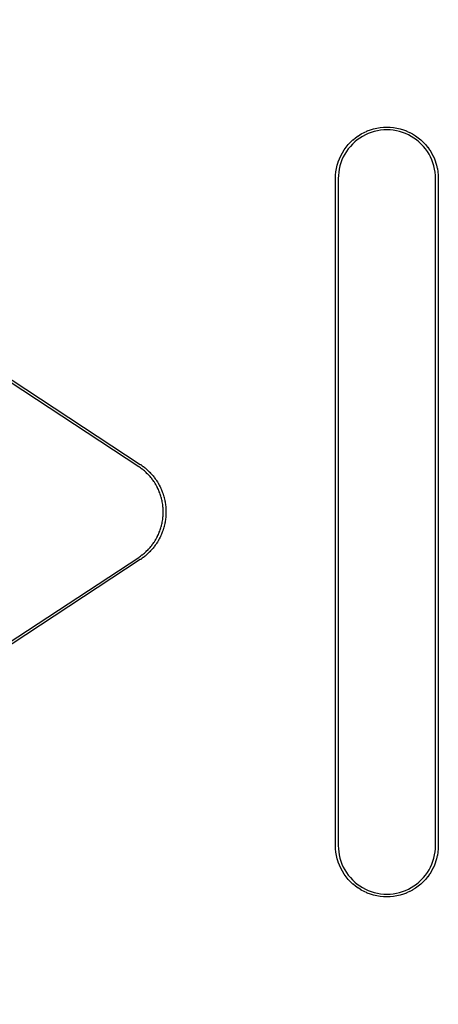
# Model space of a CAD drawing. Header units: inches. Extents: x 0.4 to 11.3, y -7.9 to -0.4.
# Tile 14 of 18: x 2.138 to 2.286, y -3.659 to -3.31. Entities that reach past the tile are written whole.
import ezdxf

# ---------------------------------------------------------------- set-up
doc = ezdxf.new("R2010")
doc.units = ezdxf.units.IN
doc.header["$MEASUREMENT"] = 0
doc.layers.add('Translucent', color=161, linetype='CONTINUOUS', true_color=0x5994dc)

msp = doc.modelspace()

# ---------------------------------------------------------------- linework, layer by layer
at = {"layer": 'Translucent', "linetype": 'CONTINUOUS'}
for p, q in [((2.17981, -3.4682), (1.93967, -3.31073)), ((1.9402, -3.3099), (2.18036, -3.46738)), ((2.25664, -3.35169), (2.25759, -3.35101)), ((2.25759, -3.35101), (2.2576, -3.351)), ((2.2576, -3.351), (2.25761, -3.35099)), ((2.25761, -3.35099), (2.2586, -3.35038)), ((2.2586, -3.35038), (2.25861, -3.35038)), ((2.25861, -3.35038), (2.25863, -3.35036)), ((2.25863, -3.35036), (2.25965, -3.34982)), ((2.2601, -3.35069), (2.2591, -3.35123)), ((2.25965, -3.34982), (2.25966, -3.34981)), ((2.25966, -3.34981), (2.25968, -3.3498)), ((2.25968, -3.3498), (2.26073, -3.34933)), ((2.26113, -3.35023), (2.2601, -3.35069)), ((2.26073, -3.34933), (2.26075, -3.34932)), ((2.26075, -3.34932), (2.26076, -3.34931)), ((2.26076, -3.34931), (2.26185, -3.3489)), ((2.26218, -3.34983), (2.26113, -3.35023)), ((2.26185, -3.3489), (2.26186, -3.3489)), ((2.26186, -3.3489), (2.26188, -3.34889)), ((2.26188, -3.34889), (2.26299, -3.34856)), ((2.26326, -3.3495), (2.26218, -3.34983)), ((2.26299, -3.34856), (2.263, -3.34856)), ((2.263, -3.34856), (2.26302, -3.34855)), ((2.26302, -3.34855), (2.26415, -3.34829)), ((2.26436, -3.34925), (2.26326, -3.3495)), ((2.26415, -3.34829), (2.26416, -3.34829)), ((2.26416, -3.34829), (2.26418, -3.34828)), ((2.26418, -3.34828), (2.26532, -3.34809)), ((2.26547, -3.34906), (2.26436, -3.34925)), ((2.26532, -3.34809), (2.26534, -3.34809)), ((2.26534, -3.34809), (2.26536, -3.34809)), ((2.26536, -3.34809), (2.26651, -3.34797)), ((2.26659, -3.34895), (2.26547, -3.34906)), ((2.26651, -3.34797), (2.26653, -3.34797)), ((2.26653, -3.34797), (2.26654, -3.34797)), ((2.26654, -3.34797), (2.2677, -3.34793)), ((2.26772, -3.34892), (2.26659, -3.34895)), ((2.2677, -3.34793), (2.26772, -3.34794)), ((2.26772, -3.34794), (2.26773, -3.34793)), ((2.26884, -3.34895), (2.26772, -3.34892)), ((2.26773, -3.34793), (2.26889, -3.34797)), ((2.26996, -3.34906), (2.26884, -3.34895)), ((2.26889, -3.34797), (2.26891, -3.34797)), ((2.26891, -3.34797), (2.26892, -3.34797)), ((2.26892, -3.34797), (2.27008, -3.34809)), ((2.27108, -3.34925), (2.26996, -3.34906)), ((2.27008, -3.34809), (2.27009, -3.34809)), ((2.27009, -3.34809), (2.27011, -3.34809)), ((2.27011, -3.34809), (2.27125, -3.34828)), ((2.27217, -3.3495), (2.27108, -3.34925)), ((2.27125, -3.34828), (2.27127, -3.34829)), ((2.27127, -3.34829), (2.27128, -3.34829)), ((2.27128, -3.34829), (2.27241, -3.34855)), ((2.27325, -3.34983), (2.27217, -3.3495)), ((2.27241, -3.34855), (2.27243, -3.34856)), ((2.27243, -3.34856), (2.27244, -3.34856)), ((2.27244, -3.34856), (2.27355, -3.34889)), ((2.27431, -3.35023), (2.27325, -3.34983)), ((2.27355, -3.34889), (2.27357, -3.3489)), ((2.27357, -3.3489), (2.27358, -3.3489)), ((2.27358, -3.3489), (2.27467, -3.34931)), ((2.27533, -3.35069), (2.27431, -3.35023)), ((2.27467, -3.34931), (2.27468, -3.34932)), ((2.27468, -3.34932), (2.2747, -3.34933)), ((2.2747, -3.34933), (2.27576, -3.3498)), ((2.27633, -3.35123), (2.27533, -3.35069)), ((2.27576, -3.3498), (2.27577, -3.34981)), ((2.27577, -3.34981), (2.27578, -3.34982)), ((2.27578, -3.34982), (2.27681, -3.35036)), ((2.27681, -3.35036), (2.27682, -3.35038)), ((2.27682, -3.35038), (2.27683, -3.35038)), ((2.27683, -3.35038), (2.27782, -3.35099)), ((2.27782, -3.35099), (2.27783, -3.351)), ((2.27783, -3.351), (2.27785, -3.35101)), ((2.27785, -3.35101), (2.27879, -3.35169)), ((2.25328, -3.35504), (2.25402, -3.35415)), ((2.25402, -3.35415), (2.25403, -3.35414)), ((2.25403, -3.35414), (2.25404, -3.35412)), ((2.25404, -3.35412), (2.25483, -3.35328)), ((2.25554, -3.35396), (2.25477, -3.35478)), ((2.25483, -3.35328), (2.25484, -3.35327)), ((2.25484, -3.35327), (2.25485, -3.35326)), ((2.25485, -3.35326), (2.2557, -3.35246)), ((2.25636, -3.35319), (2.25554, -3.35396)), ((2.2557, -3.35246), (2.25571, -3.35245)), ((2.25571, -3.35245), (2.25572, -3.35244)), ((2.25572, -3.35244), (2.25662, -3.35171)), ((2.25723, -3.35248), (2.25636, -3.35319)), ((2.25662, -3.35171), (2.25663, -3.3517)), ((2.25663, -3.3517), (2.25664, -3.35169)), ((2.25815, -3.35182), (2.25723, -3.35248)), ((2.2591, -3.35123), (2.25815, -3.35182)), ((2.27729, -3.35182), (2.27633, -3.35123)), ((2.2782, -3.35248), (2.27729, -3.35182)), ((2.27907, -3.35319), (2.2782, -3.35248)), ((2.27879, -3.35169), (2.2788, -3.3517)), ((2.2788, -3.3517), (2.27881, -3.35171)), ((2.27881, -3.35171), (2.27971, -3.35244)), ((2.2799, -3.35396), (2.27907, -3.35319)), ((2.27971, -3.35244), (2.27972, -3.35245)), ((2.27972, -3.35245), (2.27973, -3.35246)), ((2.27973, -3.35246), (2.28058, -3.35326)), ((2.28067, -3.35478), (2.2799, -3.35396)), ((2.28058, -3.35326), (2.28059, -3.35327)), ((2.28059, -3.35327), (2.2806, -3.35328)), ((2.2806, -3.35328), (2.2814, -3.35412)), ((2.2814, -3.35412), (2.2814, -3.35414)), ((2.2814, -3.35414), (2.28142, -3.35415)), ((2.28142, -3.35415), (2.28215, -3.35504)), ((2.25139, -3.35807), (2.25194, -3.35705)), ((2.25194, -3.35705), (2.25195, -3.35704)), ((2.25195, -3.35704), (2.25196, -3.35702)), ((2.25196, -3.35702), (2.25257, -3.35604)), ((2.2528, -3.35753), (2.25227, -3.35852)), ((2.25257, -3.35604), (2.25258, -3.35603)), ((2.25258, -3.35603), (2.25259, -3.35601)), ((2.25259, -3.35601), (2.25326, -3.35507)), ((2.2534, -3.35657), (2.2528, -3.35753)), ((2.25326, -3.35507), (2.25327, -3.35506)), ((2.25327, -3.35506), (2.25328, -3.35504)), ((2.25405, -3.35566), (2.2534, -3.35657)), ((2.25477, -3.35478), (2.25405, -3.35566)), ((2.28138, -3.35566), (2.28067, -3.35478)), ((2.28204, -3.35657), (2.28138, -3.35566)), ((2.28263, -3.35753), (2.28204, -3.35657)), ((2.28215, -3.35504), (2.28216, -3.35506)), ((2.28216, -3.35506), (2.28217, -3.35507)), ((2.28217, -3.35507), (2.28285, -3.35601)), ((2.28316, -3.35852), (2.28263, -3.35753)), ((2.28285, -3.35601), (2.28285, -3.35603)), ((2.28285, -3.35603), (2.28287, -3.35604)), ((2.28287, -3.35604), (2.28348, -3.35702)), ((2.28348, -3.35702), (2.28348, -3.35704)), ((2.28348, -3.35704), (2.28349, -3.35705)), ((2.28349, -3.35705), (2.28404, -3.35807)), ((2.24986, -3.36257), (2.25012, -3.36144)), ((2.25012, -3.36144), (2.25013, -3.36143)), ((2.25013, -3.36141), (2.25047, -3.3603)), ((2.25013, -3.36143), (2.25013, -3.36141)), ((2.25047, -3.3603), (2.25048, -3.36029)), ((2.25048, -3.36027), (2.25089, -3.35919)), ((2.25048, -3.36029), (2.25048, -3.36027)), ((2.25089, -3.35919), (2.2509, -3.35917)), ((2.2509, -3.35916), (2.25138, -3.3581)), ((2.2509, -3.35917), (2.2509, -3.35916)), ((2.25141, -3.36061), (2.25108, -3.36168)), ((2.25138, -3.3581), (2.25139, -3.35809)), ((2.25139, -3.35809), (2.25139, -3.35807)), ((2.2518, -3.35955), (2.25141, -3.36061)), ((2.25227, -3.35852), (2.2518, -3.35955)), ((2.28363, -3.35955), (2.28316, -3.35852)), ((2.28403, -3.36061), (2.28363, -3.35955)), ((2.28435, -3.36168), (2.28403, -3.36061)), ((2.28404, -3.35807), (2.28404, -3.35809)), ((2.28404, -3.35809), (2.28405, -3.3581)), ((2.28405, -3.3581), (2.28453, -3.35916)), ((2.28453, -3.35916), (2.28454, -3.35917)), ((2.28454, -3.35917), (2.28455, -3.35919)), ((2.28455, -3.35919), (2.28495, -3.36027)), ((2.28495, -3.36027), (2.28496, -3.36029)), ((2.28496, -3.36029), (2.28496, -3.3603)), ((2.28496, -3.3603), (2.2853, -3.36141)), ((2.2853, -3.36141), (2.2853, -3.36143)), ((2.2853, -3.36143), (2.28531, -3.36144)), ((2.28531, -3.36144), (2.28557, -3.36257)), ((2.24951, -3.36613), (2.24955, -3.36497)), ((2.24955, -3.36493), (2.24966, -3.36378)), ((2.24955, -3.36495), (2.24955, -3.36493)), ((2.24955, -3.36497), (2.24955, -3.36495)), ((2.24966, -3.36378), (2.24967, -3.36377)), ((2.24967, -3.36375), (2.24985, -3.36261)), ((2.24967, -3.36377), (2.24967, -3.36375)), ((2.24985, -3.36261), (2.24986, -3.36259)), ((2.24986, -3.36259), (2.24986, -3.36257)), ((2.25053, -3.36502), (2.25049, -3.36615)), ((2.25064, -3.36389), (2.25053, -3.36502)), ((2.25082, -3.36278), (2.25064, -3.36389)), ((2.25108, -3.36168), (2.25082, -3.36278)), ((2.28461, -3.36278), (2.28435, -3.36168)), ((2.28479, -3.36389), (2.28461, -3.36278)), ((2.2849, -3.36502), (2.28479, -3.36389)), ((2.28494, -3.36615), (2.2849, -3.36502)), ((2.28557, -3.36257), (2.28557, -3.36259)), ((2.28557, -3.36259), (2.28558, -3.36261)), ((2.28558, -3.36261), (2.28577, -3.36375)), ((2.28577, -3.36375), (2.28577, -3.36377)), ((2.28577, -3.36377), (2.28577, -3.36378)), ((2.28577, -3.36378), (2.28588, -3.36493)), ((2.28588, -3.36493), (2.28588, -3.36495)), ((2.28588, -3.36495), (2.28589, -3.36497)), ((2.28589, -3.36497), (2.28592, -3.36613)), ((2.24951, -3.36614), (2.24951, -3.36613)), ((2.24951, -3.36613), (2.24951, -3.36613)), ((2.24951, -3.60236), (2.24951, -3.36614)), ((2.25049, -3.36615), (2.25049, -3.60235)), ((2.28494, -3.60235), (2.28494, -3.36615)), ((2.28592, -3.36613), (2.28592, -3.36613)), ((2.28592, -3.36613), (2.28593, -3.36614)), ((2.28593, -3.36614), (2.28593, -3.60236)), ((2.17994, -3.46829), (2.17981, -3.4682)), ((2.17995, -3.4683), (2.17994, -3.46829)), ((2.17996, -3.4683), (2.17995, -3.4683)), ((2.18009, -3.46839), (2.17996, -3.4683)), ((2.18046, -3.46866), (2.18009, -3.46839)), ((2.18036, -3.46738), (2.18036, -3.46738)), ((2.18036, -3.46738), (2.18037, -3.46739)), ((2.18037, -3.46739), (2.1805, -3.46748)), ((2.18047, -3.46866), (2.18046, -3.46866)), ((2.18084, -3.46892), (2.18047, -3.46866)), ((2.18047, -3.46866), (2.18047, -3.46866)), ((2.1805, -3.46748), (2.18063, -3.46756)), ((2.18063, -3.46756), (2.18064, -3.46758)), ((2.18064, -3.46758), (2.18066, -3.46758)), ((2.18066, -3.46758), (2.18104, -3.46786)), ((2.18096, -3.46902), (2.18084, -3.46892)), ((2.18097, -3.46903), (2.18096, -3.46902)), ((2.18098, -3.46904), (2.18097, -3.46903)), ((2.18111, -3.46913), (2.18098, -3.46904)), ((2.18104, -3.46786), (2.18142, -3.46813)), ((2.18146, -3.46942), (2.18111, -3.46913)), ((2.18142, -3.46813), (2.18143, -3.46814)), ((2.18143, -3.46814), (2.18145, -3.46815)), ((2.18145, -3.46815), (2.18157, -3.46825)), ((2.18146, -3.46943), (2.18146, -3.46942)), ((2.18146, -3.46942), (2.18146, -3.46942)), ((2.18182, -3.46971), (2.18146, -3.46943)), ((2.18157, -3.46825), (2.1817, -3.46834)), ((2.1817, -3.46834), (2.18171, -3.46835)), ((2.18171, -3.46835), (2.18172, -3.46836)), ((2.18172, -3.46836), (2.18209, -3.46866)), ((2.18209, -3.46866), (2.18245, -3.46896)), ((2.18245, -3.46896), (2.18246, -3.46897)), ((2.18246, -3.46897), (2.18248, -3.46898)), ((2.18248, -3.46898), (2.18259, -3.46909)), ((2.18259, -3.46909), (2.18271, -3.46919)), ((2.18271, -3.46919), (2.18272, -3.4692)), ((2.18272, -3.4692), (2.18274, -3.46921)), ((2.18274, -3.46921), (2.18308, -3.46953)), ((2.18308, -3.46953), (2.18342, -3.46985)), ((2.18193, -3.46982), (2.18182, -3.46971)), ((2.18194, -3.46982), (2.18193, -3.46982)), ((2.18195, -3.46983), (2.18194, -3.46982)), ((2.18207, -3.46993), (2.18195, -3.46983)), ((2.1824, -3.47025), (2.18207, -3.46993)), ((2.18241, -3.47025), (2.1824, -3.47025)), ((2.18274, -3.47056), (2.18241, -3.47025)), ((2.18241, -3.47025), (2.18241, -3.47025)), ((2.18285, -3.47068), (2.18274, -3.47056)), ((2.18286, -3.47068), (2.18285, -3.47068)), ((2.18287, -3.47069), (2.18286, -3.47068)), ((2.18298, -3.4708), (2.18287, -3.47069)), ((2.18329, -3.47114), (2.18298, -3.4708)), ((2.1833, -3.47114), (2.18329, -3.47114)), ((2.18329, -3.47114), (2.18329, -3.47114)), ((2.18361, -3.47147), (2.1833, -3.47114)), ((2.18342, -3.46985), (2.18343, -3.46986)), ((2.18343, -3.46986), (2.18345, -3.46987)), ((2.18345, -3.46987), (2.18356, -3.46999)), ((2.18356, -3.46999), (2.18367, -3.4701)), ((2.18371, -3.47159), (2.18361, -3.47147)), ((2.18367, -3.4701), (2.18368, -3.47011)), ((2.18368, -3.47011), (2.18369, -3.47012)), ((2.18369, -3.47012), (2.18401, -3.47047)), ((2.18372, -3.4716), (2.18371, -3.47159)), ((2.18373, -3.47161), (2.18372, -3.4716)), ((2.18383, -3.47172), (2.18373, -3.47161)), ((2.18412, -3.47208), (2.18383, -3.47172)), ((2.18401, -3.47047), (2.18433, -3.47081)), ((2.18412, -3.47209), (2.18412, -3.47208)), ((2.18412, -3.47208), (2.18412, -3.47208)), ((2.18442, -3.47244), (2.18412, -3.47209)), ((2.18433, -3.47081), (2.18434, -3.47082)), ((2.18434, -3.47082), (2.18436, -3.47083)), ((2.18436, -3.47083), (2.18446, -3.47095)), ((2.18451, -3.47256), (2.18442, -3.47244)), ((2.18446, -3.47095), (2.18457, -3.47107)), ((2.18452, -3.47257), (2.18451, -3.47256)), ((2.18452, -3.47258), (2.18452, -3.47257)), ((2.18462, -3.4727), (2.18452, -3.47258)), ((2.18457, -3.47107), (2.18457, -3.47108)), ((2.18457, -3.47108), (2.18459, -3.47109)), ((2.18459, -3.47109), (2.18488, -3.47146)), ((2.18488, -3.47307), (2.18462, -3.4727)), ((2.18488, -3.47146), (2.18518, -3.47182)), ((2.18488, -3.47308), (2.18488, -3.47307)), ((2.18489, -3.47308), (2.18488, -3.47308)), ((2.18516, -3.47345), (2.18489, -3.47308)), ((2.18518, -3.47182), (2.18519, -3.47183)), ((2.18519, -3.47183), (2.1852, -3.47184)), ((2.1852, -3.47184), (2.1853, -3.47197)), ((2.1853, -3.47197), (2.18539, -3.4721)), ((2.18539, -3.4721), (2.1854, -3.47211)), ((2.1854, -3.47211), (2.18541, -3.47212)), ((2.18541, -3.47212), (2.18568, -3.4725)), ((2.18568, -3.4725), (2.18596, -3.47288)), ((2.18596, -3.47288), (2.18597, -3.4729)), ((2.18597, -3.4729), (2.18598, -3.47291)), ((2.18598, -3.47291), (2.18606, -3.47304)), ((2.18606, -3.47304), (2.18616, -3.47317)), ((2.18524, -3.47358), (2.18516, -3.47345)), ((2.18525, -3.47359), (2.18524, -3.47358)), ((2.18525, -3.4736), (2.18525, -3.47359)), ((2.18534, -3.47373), (2.18525, -3.4736)), ((2.18558, -3.47412), (2.18534, -3.47373)), ((2.18558, -3.47413), (2.18558, -3.47412)), ((2.18558, -3.47412), (2.18558, -3.47412)), ((2.18583, -3.47451), (2.18558, -3.47413)), ((2.1859, -3.47465), (2.18583, -3.47451)), ((2.18591, -3.47466), (2.1859, -3.47465)), ((2.18591, -3.47467), (2.18591, -3.47466)), ((2.18599, -3.4748), (2.18591, -3.47467)), ((2.18621, -3.47521), (2.18599, -3.4748)), ((2.18616, -3.47317), (2.18616, -3.47319)), ((2.18616, -3.47319), (2.18617, -3.4732)), ((2.18617, -3.4732), (2.18642, -3.4736)), ((2.18643, -3.47561), (2.18621, -3.47521)), ((2.18621, -3.47521), (2.18621, -3.47521)), ((2.18621, -3.47521), (2.18621, -3.47521)), ((2.18642, -3.4736), (2.18667, -3.474)), ((2.1865, -3.47575), (2.18643, -3.47561)), ((2.1865, -3.47576), (2.1865, -3.47575)), ((2.18651, -3.47578), (2.1865, -3.47576)), ((2.18658, -3.47591), (2.18651, -3.47578)), ((2.18676, -3.47633), (2.18658, -3.47591)), ((2.18667, -3.474), (2.18667, -3.47401)), ((2.18667, -3.47401), (2.18669, -3.47403)), ((2.18669, -3.47403), (2.18676, -3.47417)), ((2.18676, -3.47417), (2.18684, -3.4743)), ((2.18677, -3.47633), (2.18676, -3.47633)), ((2.18677, -3.47634), (2.18677, -3.47633)), ((2.18696, -3.47675), (2.18677, -3.47634)), ((2.18684, -3.4743), (2.18685, -3.47432)), ((2.18685, -3.47432), (2.18686, -3.47433)), ((2.18686, -3.47433), (2.18708, -3.47474)), ((2.18708, -3.47474), (2.1873, -3.47516)), ((2.1873, -3.47516), (2.18731, -3.47517)), ((2.18731, -3.47517), (2.18732, -3.47519)), ((2.18732, -3.47519), (2.18738, -3.47533)), ((2.18738, -3.47533), (2.18746, -3.47547)), ((2.18746, -3.47547), (2.18746, -3.47549)), ((2.18746, -3.47549), (2.18747, -3.4755)), ((2.18747, -3.4755), (2.18766, -3.47593)), ((2.18766, -3.47593), (2.18786, -3.47635)), ((2.18786, -3.47635), (2.18786, -3.47637)), ((2.18786, -3.47637), (2.18787, -3.47638)), ((2.18787, -3.47638), (2.18793, -3.47653)), ((2.18793, -3.47653), (2.18799, -3.47668)), ((2.18701, -3.4769), (2.18696, -3.47675)), ((2.18702, -3.47691), (2.18701, -3.4769)), ((2.18702, -3.47692), (2.18702, -3.47691)), ((2.18709, -3.47706), (2.18702, -3.47692)), ((2.18724, -3.47749), (2.18709, -3.47706)), ((2.18725, -3.47749), (2.18724, -3.47749)), ((2.18725, -3.4775), (2.18725, -3.47749)), ((2.18741, -3.47793), (2.18725, -3.4775)), ((2.18746, -3.47807), (2.18741, -3.47793)), ((2.18746, -3.47808), (2.18746, -3.47807)), ((2.18747, -3.4781), (2.18746, -3.47808)), ((2.18752, -3.47824), (2.18747, -3.4781)), ((2.18765, -3.47868), (2.18752, -3.47824)), ((2.18765, -3.47869), (2.18765, -3.47868)), ((2.18765, -3.47868), (2.18765, -3.47868)), ((2.18779, -3.47912), (2.18765, -3.47869)), ((2.18782, -3.47927), (2.18779, -3.47912)), ((2.18783, -3.47929), (2.18782, -3.47927)), ((2.18783, -3.4793), (2.18783, -3.47929)), ((2.18787, -3.47945), (2.18783, -3.4793)), ((2.18797, -3.47989), (2.18787, -3.47945)), ((2.18797, -3.4799), (2.18797, -3.47989)), ((2.18808, -3.48034), (2.18797, -3.4799)), ((2.18797, -3.4799), (2.18797, -3.4799)), ((2.18799, -3.47668), (2.188, -3.47669)), ((2.188, -3.47669), (2.188, -3.47671)), ((2.188, -3.47671), (2.18817, -3.47715)), ((2.18817, -3.47715), (2.18834, -3.47759)), ((2.18834, -3.47759), (2.18834, -3.4776)), ((2.18834, -3.4776), (2.18835, -3.47762)), ((2.18835, -3.47762), (2.18839, -3.47777)), ((2.18839, -3.47777), (2.18845, -3.47792)), ((2.18845, -3.47792), (2.18845, -3.47793)), ((2.18845, -3.47793), (2.18846, -3.47795)), ((2.18846, -3.47795), (2.18859, -3.4784)), ((2.18859, -3.4784), (2.18873, -3.47885)), ((2.18873, -3.47885), (2.18873, -3.47886)), ((2.18873, -3.47886), (2.18874, -3.47888)), ((2.18874, -3.47888), (2.18878, -3.47903)), ((2.18878, -3.47903), (2.18882, -3.47918)), ((2.18882, -3.47918), (2.18882, -3.4792)), ((2.18882, -3.4792), (2.18883, -3.47921)), ((2.18883, -3.47921), (2.18893, -3.47967)), ((2.18893, -3.47967), (2.18904, -3.48013)), ((2.18811, -3.4805), (2.18808, -3.48034)), ((2.18811, -3.48051), (2.18811, -3.4805)), ((2.18811, -3.48052), (2.18811, -3.48051)), ((2.18815, -3.48067), (2.18811, -3.48052)), ((2.18822, -3.48112), (2.18815, -3.48067)), ((2.18822, -3.48113), (2.18822, -3.48112)), ((2.1883, -3.48158), (2.18822, -3.48113)), ((2.18822, -3.48113), (2.18822, -3.48113)), ((2.18831, -3.48174), (2.1883, -3.48158)), ((2.18832, -3.48175), (2.18831, -3.48174)), ((2.18832, -3.48176), (2.18832, -3.48175)), ((2.18834, -3.48191), (2.18832, -3.48176)), ((2.18838, -3.48237), (2.18834, -3.48191)), ((2.18838, -3.48238), (2.18838, -3.48237)), ((2.18838, -3.48237), (2.18838, -3.48237)), ((2.18843, -3.48283), (2.18838, -3.48238)), ((2.18844, -3.48299), (2.18843, -3.48283)), ((2.18844, -3.483), (2.18844, -3.48299)), ((2.18844, -3.48301), (2.18844, -3.483)), ((2.18845, -3.48316), (2.18844, -3.48301)), ((2.18846, -3.48362), (2.18845, -3.48316)), ((2.18904, -3.48013), (2.18904, -3.48015)), ((2.18904, -3.48015), (2.18905, -3.48016)), ((2.18905, -3.48016), (2.18908, -3.48032)), ((2.18908, -3.48032), (2.18911, -3.48047)), ((2.18911, -3.48047), (2.18911, -3.48049)), ((2.18911, -3.48049), (2.18912, -3.4805)), ((2.18912, -3.4805), (2.18919, -3.48097)), ((2.18919, -3.48097), (2.18927, -3.48143)), ((2.18927, -3.48143), (2.18927, -3.48145)), ((2.18927, -3.48145), (2.18927, -3.48146)), ((2.18927, -3.48146), (2.18929, -3.48162)), ((2.18929, -3.48162), (2.18932, -3.48178)), ((2.18932, -3.48178), (2.18932, -3.48179)), ((2.18932, -3.48179), (2.18932, -3.48181)), ((2.18932, -3.48181), (2.18936, -3.48228)), ((2.18936, -3.48228), (2.18941, -3.48274)), ((2.18941, -3.48274), (2.18941, -3.48276)), ((2.18941, -3.48276), (2.18941, -3.48277)), ((2.18941, -3.48277), (2.18942, -3.48293)), ((2.18942, -3.48293), (2.18943, -3.48309)), ((2.18943, -3.48309), (2.18943, -3.48311)), ((2.18943, -3.48311), (2.18944, -3.48312)), ((2.18944, -3.48312), (2.18945, -3.48359)), ((2.18822, -3.48737), (2.1883, -3.48692)), ((2.1883, -3.48692), (2.18831, -3.48677)), ((2.18831, -3.48677), (2.18832, -3.48676)), ((2.18832, -3.48674), (2.18834, -3.48659)), ((2.18832, -3.48676), (2.18832, -3.48674)), ((2.18834, -3.48659), (2.18838, -3.48614)), ((2.18838, -3.48613), (2.18843, -3.48567)), ((2.18838, -3.48614), (2.18838, -3.48613)), ((2.18838, -3.48613), (2.18838, -3.48613)), ((2.18843, -3.48567), (2.18844, -3.48552)), ((2.18844, -3.4855), (2.18845, -3.48534)), ((2.18844, -3.48551), (2.18844, -3.4855)), ((2.18844, -3.48552), (2.18844, -3.48551)), ((2.18845, -3.48534), (2.18846, -3.48488)), ((2.18846, -3.48363), (2.18847, -3.48362)), ((2.18847, -3.48362), (2.18846, -3.48362)), ((2.18848, -3.48409), (2.18846, -3.48363)), ((2.18846, -3.48488), (2.18848, -3.48442)), ((2.18846, -3.48488), (2.18847, -3.48488)), ((2.18847, -3.48488), (2.18846, -3.48488)), ((2.18848, -3.48424), (2.18848, -3.48409)), ((2.18848, -3.48425), (2.18848, -3.48424)), ((2.18848, -3.48426), (2.18848, -3.48425)), ((2.18848, -3.48442), (2.18848, -3.48426)), ((2.18929, -3.48688), (2.18927, -3.48704)), ((2.18927, -3.48704), (2.18927, -3.48706)), ((2.18927, -3.48706), (2.18927, -3.48707)), ((2.18932, -3.48673), (2.18929, -3.48688)), ((2.18936, -3.48623), (2.18932, -3.4867)), ((2.18932, -3.4867), (2.18932, -3.48671)), ((2.18932, -3.48671), (2.18932, -3.48673)), ((2.18941, -3.48576), (2.18936, -3.48623)), ((2.18942, -3.48557), (2.18941, -3.48573)), ((2.18941, -3.48573), (2.18941, -3.48575)), ((2.18941, -3.48575), (2.18941, -3.48576)), ((2.18943, -3.48541), (2.18942, -3.48557)), ((2.18944, -3.48538), (2.18943, -3.4854)), ((2.18943, -3.4854), (2.18943, -3.48541)), ((2.18945, -3.48491), (2.18944, -3.48538)), ((2.18945, -3.48359), (2.18947, -3.48406)), ((2.18947, -3.48444), (2.18945, -3.48491)), ((2.18947, -3.48406), (2.18946, -3.48408)), ((2.18946, -3.48408), (2.18947, -3.48409)), ((2.18947, -3.48409), (2.18946, -3.48425)), ((2.18946, -3.48425), (2.18947, -3.48441)), ((2.18947, -3.48441), (2.18946, -3.48443)), ((2.18946, -3.48443), (2.18947, -3.48444)), ((2.18741, -3.49058), (2.18746, -3.49043)), ((2.18746, -3.49042), (2.18747, -3.49041)), ((2.18746, -3.49043), (2.18746, -3.49042)), ((2.18747, -3.49041), (2.18752, -3.49026)), ((2.18752, -3.49026), (2.18765, -3.48982)), ((2.18765, -3.48982), (2.18779, -3.48938)), ((2.18765, -3.48982), (2.18765, -3.48982)), ((2.18765, -3.48982), (2.18765, -3.48982)), ((2.18779, -3.48938), (2.18782, -3.48923)), ((2.18782, -3.48923), (2.18783, -3.48922)), ((2.18783, -3.48921), (2.18787, -3.48906)), ((2.18783, -3.48922), (2.18783, -3.48921)), ((2.18787, -3.48906), (2.18797, -3.48861)), ((2.18797, -3.4886), (2.18808, -3.48816)), ((2.18797, -3.48861), (2.18797, -3.4886)), ((2.18797, -3.48861), (2.18797, -3.48861)), ((2.18808, -3.48816), (2.18811, -3.48801)), ((2.18811, -3.48798), (2.18815, -3.48783)), ((2.18811, -3.488), (2.18811, -3.48798)), ((2.18811, -3.48801), (2.18811, -3.488)), ((2.18815, -3.48783), (2.18822, -3.48738)), ((2.18822, -3.48738), (2.18822, -3.48737)), ((2.18822, -3.48738), (2.18822, -3.48738)), ((2.18859, -3.49011), (2.18846, -3.49056)), ((2.18873, -3.48966), (2.18859, -3.49011)), ((2.18874, -3.48963), (2.18873, -3.48964)), ((2.18873, -3.48964), (2.18873, -3.48966)), ((2.18878, -3.48947), (2.18874, -3.48963)), ((2.18882, -3.48932), (2.18878, -3.48947)), ((2.18883, -3.48929), (2.18882, -3.4893)), ((2.18882, -3.4893), (2.18882, -3.48932)), ((2.18893, -3.48883), (2.18883, -3.48929)), ((2.18904, -3.48838), (2.18893, -3.48883)), ((2.18905, -3.48834), (2.18904, -3.48836)), ((2.18904, -3.48836), (2.18904, -3.48838)), ((2.18908, -3.48819), (2.18905, -3.48834)), ((2.18911, -3.48803), (2.18908, -3.48819)), ((2.18912, -3.488), (2.18911, -3.48802)), ((2.18911, -3.48802), (2.18911, -3.48803)), ((2.18919, -3.48754), (2.18912, -3.488)), ((2.18927, -3.48707), (2.18919, -3.48754)), ((2.18558, -3.49438), (2.18583, -3.49399)), ((2.18583, -3.49399), (2.1859, -3.49386)), ((2.1859, -3.49386), (2.18591, -3.49385)), ((2.18591, -3.49384), (2.18599, -3.4937)), ((2.18591, -3.49385), (2.18591, -3.49384)), ((2.18599, -3.4937), (2.18621, -3.4933)), ((2.18621, -3.49329), (2.18643, -3.49289)), ((2.18621, -3.4933), (2.18621, -3.49329)), ((2.18621, -3.4933), (2.18621, -3.4933)), ((2.18643, -3.49289), (2.1865, -3.49275)), ((2.1865, -3.49274), (2.18651, -3.49273)), ((2.1865, -3.49275), (2.1865, -3.49274)), ((2.18651, -3.49273), (2.18658, -3.49259)), ((2.18658, -3.49259), (2.18676, -3.49217)), ((2.18676, -3.49217), (2.18677, -3.49217)), ((2.18677, -3.49217), (2.18696, -3.49175)), ((2.18677, -3.49217), (2.18677, -3.49217)), ((2.18708, -3.49376), (2.18686, -3.49417)), ((2.18696, -3.49175), (2.18701, -3.49161)), ((2.18701, -3.49161), (2.18702, -3.4916)), ((2.18702, -3.49158), (2.18709, -3.49144)), ((2.18702, -3.4916), (2.18702, -3.49158)), ((2.1873, -3.49335), (2.18708, -3.49376)), ((2.18709, -3.49144), (2.18724, -3.49101)), ((2.18724, -3.49101), (2.18725, -3.49101)), ((2.18725, -3.49101), (2.18741, -3.49058)), ((2.18725, -3.49101), (2.18725, -3.49101)), ((2.18731, -3.49333), (2.1873, -3.49335)), ((2.18732, -3.49332), (2.18731, -3.49333)), ((2.18738, -3.49317), (2.18732, -3.49332)), ((2.18746, -3.49303), (2.18738, -3.49317)), ((2.18747, -3.493), (2.18746, -3.49302)), ((2.18746, -3.49302), (2.18746, -3.49303)), ((2.18766, -3.49258), (2.18747, -3.493)), ((2.18786, -3.49215), (2.18766, -3.49258)), ((2.18787, -3.49212), (2.18786, -3.49213)), ((2.18786, -3.49213), (2.18786, -3.49215)), ((2.18793, -3.49197), (2.18787, -3.49212)), ((2.18799, -3.49183), (2.18793, -3.49197)), ((2.188, -3.49181), (2.18799, -3.49183)), ((2.18817, -3.49136), (2.188, -3.4918)), ((2.188, -3.4918), (2.188, -3.49181)), ((2.18834, -3.49092), (2.18817, -3.49136)), ((2.18835, -3.49089), (2.18834, -3.4909)), ((2.18834, -3.4909), (2.18834, -3.49092)), ((2.18839, -3.49074), (2.18835, -3.49089)), ((2.18845, -3.49059), (2.18839, -3.49074)), ((2.18846, -3.49056), (2.18845, -3.49057)), ((2.18845, -3.49057), (2.18845, -3.49059)), ((2.18298, -3.49771), (2.18329, -3.49737)), ((2.18329, -3.49737), (2.1833, -3.49736)), ((2.18329, -3.49737), (2.18329, -3.49737)), ((2.1833, -3.49736), (2.18361, -3.49703)), ((2.18361, -3.49703), (2.18371, -3.49691)), ((2.18371, -3.49691), (2.18372, -3.4969)), ((2.18372, -3.4969), (2.18373, -3.49689)), ((2.18373, -3.49689), (2.18383, -3.49678)), ((2.18383, -3.49678), (2.18412, -3.49642)), ((2.18412, -3.49642), (2.18442, -3.49607)), ((2.18412, -3.49642), (2.18412, -3.49642)), ((2.18412, -3.49642), (2.18412, -3.49642)), ((2.18442, -3.49607), (2.18451, -3.49594)), ((2.18457, -3.49744), (2.18446, -3.49755)), ((2.18451, -3.49594), (2.18452, -3.49593)), ((2.18452, -3.49592), (2.18462, -3.4958)), ((2.18452, -3.49593), (2.18452, -3.49592)), ((2.18459, -3.49741), (2.18457, -3.49742)), ((2.18457, -3.49742), (2.18457, -3.49744)), ((2.18488, -3.49705), (2.18459, -3.49741)), ((2.18462, -3.4958), (2.18488, -3.49543)), ((2.18488, -3.49543), (2.18489, -3.49542)), ((2.18488, -3.49543), (2.18488, -3.49543)), ((2.18518, -3.49669), (2.18488, -3.49705)), ((2.18489, -3.49542), (2.18516, -3.49505)), ((2.18516, -3.49505), (2.18524, -3.49492)), ((2.18519, -3.49667), (2.18518, -3.49669)), ((2.1852, -3.49666), (2.18519, -3.49667)), ((2.1853, -3.49653), (2.1852, -3.49666)), ((2.18524, -3.49492), (2.18525, -3.49491)), ((2.18525, -3.4949), (2.18534, -3.49478)), ((2.18525, -3.49491), (2.18525, -3.4949)), ((2.18539, -3.49641), (2.1853, -3.49653)), ((2.18534, -3.49478), (2.18558, -3.49439)), ((2.1854, -3.49639), (2.18539, -3.49641)), ((2.18541, -3.49638), (2.1854, -3.49639)), ((2.18568, -3.496), (2.18541, -3.49638)), ((2.18558, -3.49439), (2.18558, -3.49438)), ((2.18558, -3.49438), (2.18558, -3.49438)), ((2.18596, -3.49562), (2.18568, -3.496)), ((2.18597, -3.4956), (2.18596, -3.49562)), ((2.18598, -3.49559), (2.18597, -3.4956)), ((2.18606, -3.49546), (2.18598, -3.49559)), ((2.18616, -3.49533), (2.18606, -3.49546)), ((2.18617, -3.4953), (2.18616, -3.49531)), ((2.18616, -3.49531), (2.18616, -3.49533)), ((2.18642, -3.4949), (2.18617, -3.4953)), ((2.18667, -3.49451), (2.18642, -3.4949)), ((2.18669, -3.49448), (2.18667, -3.49449)), ((2.18667, -3.49449), (2.18667, -3.49451)), ((2.18676, -3.49434), (2.18669, -3.49448)), ((2.18684, -3.4942), (2.18676, -3.49434)), ((2.18685, -3.49419), (2.18684, -3.4942)), ((2.18686, -3.49417), (2.18685, -3.49419)), ((1.93967, -3.65778), (2.17981, -3.50031)), ((2.17981, -3.50031), (2.17994, -3.50021)), ((2.17994, -3.50021), (2.17995, -3.50021)), ((2.17995, -3.50021), (2.17996, -3.5002)), ((2.17996, -3.5002), (2.18009, -3.50012)), ((2.18009, -3.50012), (2.18046, -3.49985)), ((2.18046, -3.49985), (2.18047, -3.49985)), ((2.18047, -3.49984), (2.18084, -3.49958)), ((2.18047, -3.49985), (2.18047, -3.49984)), ((2.18063, -3.50094), (2.1805, -3.50102)), ((2.18064, -3.50093), (2.18063, -3.50094)), ((2.18066, -3.50092), (2.18064, -3.50093)), ((2.18104, -3.50064), (2.18066, -3.50092)), ((2.18084, -3.49958), (2.18096, -3.49948)), ((2.18096, -3.49948), (2.18097, -3.49948)), ((2.18097, -3.49948), (2.18098, -3.49947)), ((2.18098, -3.49947), (2.18111, -3.49938)), ((2.18142, -3.50037), (2.18104, -3.50064)), ((2.18111, -3.49938), (2.18146, -3.49908)), ((2.18143, -3.50036), (2.18142, -3.50037)), ((2.18145, -3.50036), (2.18143, -3.50036)), ((2.18157, -3.50026), (2.18145, -3.50036)), ((2.18146, -3.49908), (2.18182, -3.49879)), ((2.18146, -3.49908), (2.18146, -3.49908)), ((2.18146, -3.49908), (2.18146, -3.49908)), ((2.1817, -3.50016), (2.18157, -3.50026)), ((2.18171, -3.50015), (2.1817, -3.50016)), ((2.18172, -3.50014), (2.18171, -3.50015)), ((2.18209, -3.49984), (2.18172, -3.50014)), ((2.18182, -3.49879), (2.18193, -3.49869)), ((2.18193, -3.49869), (2.18194, -3.49868)), ((2.18194, -3.49868), (2.18195, -3.49867)), ((2.18195, -3.49867), (2.18207, -3.49857)), ((2.18207, -3.49857), (2.1824, -3.49826)), ((2.18245, -3.49955), (2.18209, -3.49984)), ((2.1824, -3.49826), (2.18241, -3.49825)), ((2.18241, -3.49825), (2.18274, -3.49794)), ((2.18241, -3.49825), (2.18241, -3.49825)), ((2.18246, -3.49953), (2.18245, -3.49955)), ((2.18248, -3.49953), (2.18246, -3.49953)), ((2.18259, -3.49942), (2.18248, -3.49953)), ((2.18271, -3.49932), (2.18259, -3.49942)), ((2.18272, -3.4993), (2.18271, -3.49932)), ((2.18274, -3.4993), (2.18272, -3.4993)), ((2.18274, -3.49794), (2.18285, -3.49783)), ((2.18308, -3.49897), (2.18274, -3.4993)), ((2.18285, -3.49783), (2.18286, -3.49782)), ((2.18286, -3.49782), (2.18287, -3.49781)), ((2.18287, -3.49781), (2.18298, -3.49771)), ((2.18342, -3.49865), (2.18308, -3.49897)), ((2.18343, -3.49864), (2.18342, -3.49865)), ((2.18345, -3.49863), (2.18343, -3.49864)), ((2.18356, -3.49852), (2.18345, -3.49863)), ((2.18367, -3.49841), (2.18356, -3.49852)), ((2.18368, -3.49839), (2.18367, -3.49841)), ((2.18369, -3.49838), (2.18368, -3.49839)), ((2.18401, -3.49804), (2.18369, -3.49838)), ((2.18433, -3.4977), (2.18401, -3.49804)), ((2.18434, -3.49768), (2.18433, -3.4977)), ((2.18436, -3.49767), (2.18434, -3.49768)), ((2.18446, -3.49755), (2.18436, -3.49767)), ((2.18036, -3.50113), (1.9402, -3.65861)), ((2.18037, -3.50112), (2.18036, -3.50112)), ((2.18036, -3.50112), (2.18036, -3.50113)), ((2.1805, -3.50102), (2.18037, -3.50112)), ((2.24951, -3.60237), (2.24951, -3.60236)), ((2.24951, -3.60238), (2.24951, -3.60237)), ((2.24955, -3.60354), (2.24951, -3.60238)), ((2.24955, -3.60355), (2.24955, -3.60354)), ((2.24955, -3.60357), (2.24955, -3.60355)), ((2.24966, -3.60472), (2.24955, -3.60357)), ((2.24967, -3.60474), (2.24966, -3.60472)), ((2.24967, -3.60475), (2.24967, -3.60474)), ((2.24985, -3.6059), (2.24967, -3.60475)), ((2.25049, -3.60235), (2.25053, -3.60349)), ((2.25053, -3.60349), (2.25064, -3.60461)), ((2.25064, -3.60461), (2.25082, -3.60572)), ((2.28461, -3.60572), (2.28479, -3.60461)), ((2.28479, -3.60461), (2.2849, -3.60349)), ((2.2849, -3.60349), (2.28494, -3.60235)), ((2.28577, -3.60475), (2.28558, -3.6059)), ((2.28588, -3.60357), (2.28577, -3.60472)), ((2.28577, -3.60472), (2.28577, -3.60474)), ((2.28577, -3.60474), (2.28577, -3.60475)), ((2.28589, -3.60354), (2.28588, -3.60355)), ((2.28588, -3.60355), (2.28588, -3.60357)), ((2.28592, -3.60238), (2.28589, -3.60354)), ((2.28593, -3.60236), (2.28592, -3.60237)), ((2.28592, -3.60237), (2.28592, -3.60238)), ((2.24986, -3.60591), (2.24985, -3.6059)), ((2.24986, -3.60593), (2.24986, -3.60591)), ((2.25012, -3.60706), (2.24986, -3.60593)), ((2.25013, -3.60707), (2.25012, -3.60706)), ((2.25013, -3.60709), (2.25013, -3.60707)), ((2.25047, -3.6082), (2.25013, -3.60709)), ((2.25048, -3.60821), (2.25047, -3.6082)), ((2.25048, -3.60823), (2.25048, -3.60821)), ((2.25089, -3.60932), (2.25048, -3.60823)), ((2.25082, -3.60572), (2.25108, -3.60682)), ((2.25108, -3.60682), (2.25141, -3.6079)), ((2.25141, -3.6079), (2.2518, -3.60895)), ((2.2518, -3.60895), (2.25227, -3.60998)), ((2.28316, -3.60998), (2.28363, -3.60895)), ((2.28363, -3.60895), (2.28403, -3.6079)), ((2.28403, -3.6079), (2.28435, -3.60682)), ((2.28435, -3.60682), (2.28461, -3.60572)), ((2.28495, -3.60823), (2.28455, -3.60932)), ((2.28496, -3.60821), (2.28495, -3.60823)), ((2.2853, -3.60709), (2.28496, -3.6082)), ((2.28496, -3.6082), (2.28496, -3.60821)), ((2.28531, -3.60706), (2.2853, -3.60707)), ((2.2853, -3.60707), (2.2853, -3.60709)), ((2.28557, -3.60593), (2.28531, -3.60706)), ((2.28558, -3.6059), (2.28557, -3.60591)), ((2.28557, -3.60591), (2.28557, -3.60593)), ((2.2509, -3.60933), (2.25089, -3.60932)), ((2.2509, -3.60935), (2.2509, -3.60933)), ((2.25138, -3.6104), (2.2509, -3.60935)), ((2.25139, -3.61041), (2.25138, -3.6104)), ((2.25139, -3.61043), (2.25139, -3.61041)), ((2.25194, -3.61145), (2.25139, -3.61043)), ((2.25195, -3.61146), (2.25194, -3.61145)), ((2.25196, -3.61148), (2.25195, -3.61146)), ((2.25257, -3.61246), (2.25196, -3.61148)), ((2.25227, -3.60998), (2.2528, -3.61097)), ((2.25258, -3.61248), (2.25257, -3.61246)), ((2.25259, -3.61249), (2.25258, -3.61248)), ((2.25326, -3.61343), (2.25259, -3.61249)), ((2.2528, -3.61097), (2.2534, -3.61193)), ((2.2534, -3.61193), (2.25405, -3.61285)), ((2.28138, -3.61285), (2.28204, -3.61193)), ((2.28204, -3.61193), (2.28263, -3.61097)), ((2.28285, -3.61249), (2.28217, -3.61343)), ((2.28263, -3.61097), (2.28316, -3.60998)), ((2.28287, -3.61246), (2.28285, -3.61248)), ((2.28285, -3.61248), (2.28285, -3.61249)), ((2.28348, -3.61148), (2.28287, -3.61246)), ((2.28349, -3.61145), (2.28348, -3.61146)), ((2.28348, -3.61146), (2.28348, -3.61148)), ((2.28404, -3.61043), (2.28349, -3.61145)), ((2.28405, -3.6104), (2.28404, -3.61041)), ((2.28404, -3.61041), (2.28404, -3.61043)), ((2.28453, -3.60935), (2.28405, -3.6104)), ((2.28454, -3.60933), (2.28453, -3.60935)), ((2.28455, -3.60932), (2.28454, -3.60933)), ((2.25327, -3.61345), (2.25326, -3.61343)), ((2.25328, -3.61346), (2.25327, -3.61345)), ((2.25402, -3.61436), (2.25328, -3.61346)), ((2.25403, -3.61437), (2.25402, -3.61436)), ((2.25404, -3.61438), (2.25403, -3.61437)), ((2.25483, -3.61523), (2.25404, -3.61438)), ((2.25405, -3.61285), (2.25477, -3.61372)), ((2.25477, -3.61372), (2.25554, -3.61454)), ((2.25484, -3.61524), (2.25483, -3.61523)), ((2.25485, -3.61525), (2.25484, -3.61524)), ((2.2557, -3.61604), (2.25485, -3.61525)), ((2.25554, -3.61454), (2.25636, -3.61531)), ((2.25571, -3.61605), (2.2557, -3.61604)), ((2.25572, -3.61606), (2.25571, -3.61605)), ((2.25662, -3.6168), (2.25572, -3.61606)), ((2.25636, -3.61531), (2.25723, -3.61603)), ((2.25723, -3.61603), (2.25815, -3.61668)), ((2.27729, -3.61668), (2.2782, -3.61603)), ((2.2782, -3.61603), (2.27907, -3.61531)), ((2.27971, -3.61606), (2.27881, -3.6168)), ((2.27907, -3.61531), (2.2799, -3.61454)), ((2.27972, -3.61605), (2.27971, -3.61606)), ((2.27973, -3.61604), (2.27972, -3.61605)), ((2.28058, -3.61525), (2.27973, -3.61604)), ((2.2799, -3.61454), (2.28067, -3.61372)), ((2.28059, -3.61524), (2.28058, -3.61525)), ((2.2806, -3.61523), (2.28059, -3.61524)), ((2.2814, -3.61438), (2.2806, -3.61523)), ((2.28067, -3.61372), (2.28138, -3.61285)), ((2.28142, -3.61436), (2.2814, -3.61437)), ((2.2814, -3.61437), (2.2814, -3.61438)), ((2.28215, -3.61346), (2.28142, -3.61436)), ((2.28216, -3.61345), (2.28215, -3.61346)), ((2.28217, -3.61343), (2.28216, -3.61345)), ((2.25663, -3.61681), (2.25662, -3.6168)), ((2.25664, -3.61682), (2.25663, -3.61681)), ((2.25759, -3.61749), (2.25664, -3.61682)), ((2.2576, -3.6175), (2.25759, -3.61749)), ((2.25761, -3.61751), (2.2576, -3.6175)), ((2.2586, -3.61812), (2.25761, -3.61751)), ((2.25815, -3.61668), (2.2591, -3.61728)), ((2.25861, -3.61813), (2.2586, -3.61812)), ((2.25863, -3.61814), (2.25861, -3.61813)), ((2.25965, -3.61869), (2.25863, -3.61814)), ((2.2591, -3.61728), (2.2601, -3.61781)), ((2.25966, -3.61869), (2.25965, -3.61869)), ((2.25968, -3.6187), (2.25966, -3.61869)), ((2.26073, -3.61918), (2.25968, -3.6187)), ((2.2601, -3.61781), (2.26113, -3.61828)), ((2.26075, -3.61918), (2.26073, -3.61918)), ((2.26076, -3.61919), (2.26075, -3.61918)), ((2.26185, -3.6196), (2.26076, -3.61919)), ((2.26113, -3.61828), (2.26218, -3.61867)), ((2.26218, -3.61867), (2.26326, -3.619)), ((2.26326, -3.619), (2.26436, -3.61926)), ((2.26436, -3.61926), (2.26547, -3.61944)), ((2.26547, -3.61944), (2.26659, -3.61955)), ((2.26659, -3.61955), (2.26772, -3.61959)), ((2.26772, -3.61959), (2.26884, -3.61955)), ((2.26884, -3.61955), (2.26996, -3.61944)), ((2.26996, -3.61944), (2.27108, -3.61926)), ((2.27108, -3.61926), (2.27217, -3.619)), ((2.27217, -3.619), (2.27325, -3.61867)), ((2.27325, -3.61867), (2.27431, -3.61828)), ((2.27467, -3.61919), (2.27358, -3.6196)), ((2.27431, -3.61828), (2.27533, -3.61781)), ((2.27468, -3.61918), (2.27467, -3.61919)), ((2.2747, -3.61918), (2.27468, -3.61918)), ((2.27576, -3.6187), (2.2747, -3.61918)), ((2.27533, -3.61781), (2.27633, -3.61728)), ((2.27577, -3.61869), (2.27576, -3.6187)), ((2.27578, -3.61869), (2.27577, -3.61869)), ((2.27681, -3.61814), (2.27578, -3.61869)), ((2.27633, -3.61728), (2.27729, -3.61668)), ((2.27682, -3.61813), (2.27681, -3.61814)), ((2.27683, -3.61812), (2.27682, -3.61813)), ((2.27782, -3.61751), (2.27683, -3.61812)), ((2.27783, -3.6175), (2.27782, -3.61751)), ((2.27785, -3.61749), (2.27783, -3.6175)), ((2.27879, -3.61682), (2.27785, -3.61749)), ((2.2788, -3.61681), (2.27879, -3.61682)), ((2.27881, -3.6168), (2.2788, -3.61681)), ((2.26186, -3.6196), (2.26185, -3.6196)), ((2.26188, -3.61961), (2.26186, -3.6196)), ((2.26299, -3.61995), (2.26188, -3.61961)), ((2.263, -3.61995), (2.26299, -3.61995)), ((2.26302, -3.61995), (2.263, -3.61995)), ((2.26415, -3.62022), (2.26302, -3.61995)), ((2.26416, -3.62022), (2.26415, -3.62022)), ((2.26418, -3.62022), (2.26416, -3.62022)), ((2.26532, -3.62041), (2.26418, -3.62022)), ((2.26534, -3.62041), (2.26532, -3.62041)), ((2.26536, -3.62042), (2.26534, -3.62041)), ((2.26651, -3.62053), (2.26536, -3.62042)), ((2.26653, -3.62053), (2.26651, -3.62053)), ((2.26654, -3.62053), (2.26653, -3.62053)), ((2.2677, -3.62057), (2.26654, -3.62053)), ((2.26772, -3.62057), (2.2677, -3.62057)), ((2.26773, -3.62057), (2.26772, -3.62057)), ((2.26889, -3.62053), (2.26773, -3.62057)), ((2.26891, -3.62053), (2.26889, -3.62053)), ((2.26892, -3.62053), (2.26891, -3.62053)), ((2.27008, -3.62042), (2.26892, -3.62053)), ((2.27009, -3.62041), (2.27008, -3.62042)), ((2.27011, -3.62041), (2.27009, -3.62041)), ((2.27125, -3.62022), (2.27011, -3.62041)), ((2.27127, -3.62022), (2.27125, -3.62022)), ((2.27128, -3.62022), (2.27127, -3.62022)), ((2.27241, -3.61995), (2.27128, -3.62022)), ((2.27243, -3.61995), (2.27241, -3.61995)), ((2.27244, -3.61995), (2.27243, -3.61995)), ((2.27355, -3.61961), (2.27244, -3.61995)), ((2.27357, -3.6196), (2.27355, -3.61961)), ((2.27358, -3.6196), (2.27357, -3.6196))]:
    msp.add_line(p, q, dxfattribs=at)

doc.saveas('drawing.dxf')
